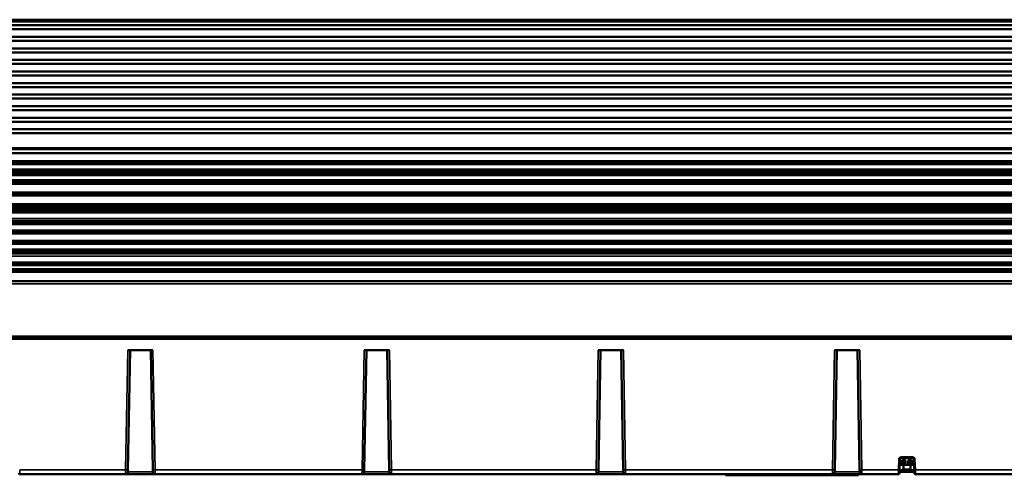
# Model space of a CAD drawing. Header units: millimetres. Extents: x 75 to 4764, y 75 to 3163.
# Tile 108 of 198: x 1672 to 2101, y 1811 to 2009. Entities that reach past the tile are written whole.
import ezdxf

# ---------------------------------------------------------------- set-up
doc = ezdxf.new("R2010")
doc.units = ezdxf.units.MM
doc.header["$LTSCALE"] = 15
doc.layers.add('Visible (ISO)', color=7, linetype='Continuous', lineweight=50)
doc.layers.add('Visible Narrow (ISO)', color=7, linetype='Continuous', lineweight=35)

msp = doc.modelspace()

# ---------------------------------------------------------------- linework, layer by layer
at = {"layer": 'Visible (ISO)'}
for p, q in [((2390.775, 2009.071), (1365.575, 2009.071)), ((2390.775, 2006.628), (1365.575, 2006.628)), ((2390.775, 2004.887), (1365.575, 2004.887)), ((2390.775, 2001.597), (1365.575, 2001.597)), ((2390.775, 1999.856), (1365.575, 1999.856)), ((2390.775, 1996.567), (1365.575, 1996.567)), ((2390.775, 1994.826), (1365.575, 1994.826)), ((2390.775, 1991.536), (1365.575, 1991.536)), ((2390.775, 1989.795), (1365.575, 1989.795)), ((2390.775, 1986.505), (1365.575, 1986.505)), ((2390.775, 1984.764), (1365.575, 1984.764)), ((2390.775, 1981.475), (1365.575, 1981.475)), ((2390.775, 1979.734), (1365.575, 1979.734)), ((2390.775, 1976.444), (1365.575, 1976.444)), ((2390.775, 1974.703), (1365.575, 1974.703)), ((2390.775, 1971.413), (1365.575, 1971.413)), ((2390.775, 1969.672), (1365.575, 1969.672)), ((2390.775, 1966.383), (1365.575, 1966.383)), ((2390.775, 1964.642), (1365.575, 1964.642)), ((2390.775, 1961.352), (1365.575, 1961.352)), ((2390.775, 1959.611), (1365.575, 1959.611)), ((2380.175, 1953.1), (1376.175, 1953.1)), ((2380.175, 1947.396), (1376.175, 1947.396)), ((2380.175, 1947.395), (1376.175, 1947.395)), ((1377.175, 1947.196), (2379.175, 1947.196)), ((1377.175, 1946.196), (2379.175, 1946.196)), ((1377.175, 1943.796), (2379.175, 1943.796)), ((1377.175, 1942.796), (2379.175, 1942.796)), ((1377.175, 1941.796), (2379.175, 1941.796)), ((1377.175, 1939.036), (2379.175, 1939.036)), ((2379.175, 1938.04), (1377.175, 1938.04)), ((2379.175, 1937.886), (1377.175, 1937.886)), ((1377.175, 1937.836), (2379.175, 1937.836)), ((2379.175, 1933.823), (1377.175, 1933.823)), ((1377.175, 1933.752), (2379.175, 1933.752)), ((2379.175, 1933.633), (1377.175, 1933.633)), ((2379.175, 1932.641), (1377.175, 1932.641)), ((1377.175, 1932.616), (2379.175, 1932.616)), ((1375.875, 1926.354), (2380.475, 1926.354)), ((1375.875, 1926.348), (2380.475, 1926.348)), ((1375.875, 1926.342), (2380.475, 1926.342)), ((1375.875, 1926.336), (2380.475, 1926.336)), ((1375.875, 1926.33), (2380.475, 1926.33)), ((1375.875, 1926.324), (2380.475, 1926.324)), ((1375.875, 1926.318), (2380.475, 1926.318)), ((1375.875, 1926.312), (2380.475, 1926.312)), ((1375.875, 1926.306), (2380.475, 1926.306)), ((1375.875, 1926.3), (2380.475, 1926.3)), ((1375.875, 1926.294), (2380.475, 1926.294)), ((1375.875, 1926.288), (2380.475, 1926.288)), ((1375.875, 1926.282), (2380.475, 1926.282)), ((1377.175, 1928.696), (2379.175, 1928.696)), ((1377.175, 1928.678), (2379.175, 1928.678)), ((1377.175, 1928.566), (2379.175, 1928.566)), ((1377.175, 1927.496), (2379.175, 1927.496)), ((1375.875, 1925.27), (2380.475, 1925.27)), ((1375.875, 1925.261), (2380.475, 1925.261)), ((1375.875, 1925.255), (2380.475, 1925.255)), ((1375.875, 1925.249), (2380.475, 1925.249)), ((1375.875, 1925.243), (2380.475, 1925.243)), ((1375.875, 1925.237), (2380.475, 1925.237)), ((1375.875, 1925.231), (2380.475, 1925.231)), ((1375.875, 1925.225), (2380.475, 1925.225)), ((1375.875, 1925.219), (2380.475, 1925.219)), ((1375.875, 1925.213), (2380.475, 1925.213)), ((1375.875, 1925.207), (2380.475, 1925.207)), ((1375.875, 1925.201), (2380.475, 1925.201)), ((1375.875, 1925.195), (2380.475, 1925.195)), ((1375.875, 1925.189), (2380.475, 1925.189)), ((1375.875, 1925.183), (2380.475, 1925.183)), ((1375.875, 1925.177), (2379.975, 1925.177)), ((1375.875, 1925.171), (2379.975, 1925.171)), ((1375.875, 1921.415), (2379.975, 1921.415)), ((1375.875, 1921.409), (2379.975, 1921.409)), ((1375.875, 1921.403), (2380.475, 1921.403)), ((1375.875, 1921.397), (2380.475, 1921.397)), ((1375.875, 1921.391), (2380.475, 1921.391)), ((1375.875, 1921.385), (2380.475, 1921.385)), ((1375.875, 1921.379), (2380.475, 1921.379)), ((1375.875, 1921.373), (2380.475, 1921.373)), ((1375.875, 1921.367), (2380.475, 1921.367)), ((1375.875, 1921.361), (2380.475, 1921.361)), ((1375.875, 1921.355), (2380.475, 1921.355)), ((1375.875, 1921.349), (2380.475, 1921.349)), ((1375.875, 1921.343), (2380.475, 1921.343)), ((1375.875, 1921.337), (2380.475, 1921.337)), ((1375.875, 1921.331), (2380.475, 1921.331)), ((1375.875, 1920.319), (2380.475, 1920.319)), ((1375.875, 1920.31), (2380.475, 1920.31)), ((1375.875, 1920.304), (2380.475, 1920.304)), ((1375.875, 1920.298), (2380.475, 1920.298)), ((1375.875, 1920.292), (2380.475, 1920.292)), ((1375.875, 1920.286), (2380.475, 1920.286)), ((1375.875, 1920.28), (2380.475, 1920.28)), ((1375.875, 1920.274), (2380.475, 1920.274)), ((1375.875, 1920.268), (2380.475, 1920.268)), ((1375.875, 1920.262), (2380.475, 1920.262)), ((1375.875, 1920.256), (2380.475, 1920.256)), ((1375.875, 1920.25), (2380.475, 1920.25)), ((1375.875, 1920.244), (2380.475, 1920.244)), ((1375.875, 1920.238), (2380.475, 1920.238)), ((1375.875, 1920.232), (2379.975, 1920.232)), ((1375.875, 1920.226), (2379.975, 1920.226)), ((1375.875, 1920.22), (2379.975, 1920.22)), ((1375.875, 1917.049), (2379.975, 1917.049)), ((1375.875, 1917.043), (2379.975, 1917.043)), ((1375.875, 1917.037), (2380.475, 1917.037)), ((1375.875, 1917.031), (2380.475, 1917.031)), ((1375.875, 1917.025), (2380.475, 1917.025)), ((1375.875, 1917.019), (2380.475, 1917.019)), ((1375.875, 1917.013), (2380.475, 1917.013)), ((1375.875, 1917.007), (2380.475, 1917.007)), ((1375.875, 1917.001), (2380.475, 1917.001)), ((1375.875, 1916.995), (2380.475, 1916.995)), ((1375.875, 1916.989), (2380.475, 1916.989)), ((1375.875, 1916.983), (2380.475, 1916.983)), ((1375.875, 1916.977), (2380.475, 1916.977)), ((1375.875, 1916.971), (2380.475, 1916.971)), ((1375.875, 1915.96), (2380.475, 1915.96)), ((1375.875, 1915.95), (2380.475, 1915.95)), ((1375.875, 1915.944), (2380.475, 1915.944)), ((1375.875, 1915.938), (2380.475, 1915.938)), ((1375.875, 1915.932), (2380.475, 1915.932)), ((1375.875, 1915.926), (2380.475, 1915.926)), ((1375.875, 1915.92), (2380.475, 1915.92)), ((1375.875, 1915.914), (2380.475, 1915.914)), ((1375.875, 1915.908), (2380.475, 1915.908)), ((1375.875, 1915.902), (2380.475, 1915.902)), ((1375.875, 1915.896), (2380.475, 1915.896)), ((1375.875, 1915.89), (2380.475, 1915.89)), ((1375.875, 1915.884), (2380.475, 1915.884)), ((1375.875, 1915.878), (2380.475, 1915.878)), ((1375.875, 1915.872), (2379.975, 1915.872)), ((1375.875, 1912.674), (2379.975, 1912.674)), ((1375.875, 1912.668), (2379.975, 1912.668)), ((1375.875, 1912.662), (2380.475, 1912.662)), ((1375.875, 1912.656), (2380.475, 1912.656)), ((1375.875, 1912.65), (2380.475, 1912.65)), ((1375.875, 1912.644), (2380.475, 1912.644)), ((1375.875, 1912.638), (2380.475, 1912.638)), ((1375.875, 1912.632), (2380.475, 1912.632)), ((1375.875, 1912.626), (2380.475, 1912.626)), ((1375.875, 1912.62), (2380.475, 1912.62)), ((1375.875, 1912.614), (2380.475, 1912.614)), ((1375.875, 1912.608), (2380.475, 1912.608)), ((1375.875, 1912.602), (2380.475, 1912.602)), ((1375.875, 1911.59), (2380.475, 1911.59)), ((1375.875, 1911.581), (2380.475, 1911.581)), ((1375.875, 1911.575), (2380.475, 1911.575)), ((1375.875, 1911.569), (2380.475, 1911.569)), ((1375.875, 1911.563), (2380.475, 1911.563)), ((1375.875, 1911.557), (2380.475, 1911.557)), ((1375.875, 1911.551), (2380.475, 1911.551)), ((1375.875, 1911.545), (2380.475, 1911.545)), ((1375.875, 1911.539), (2380.475, 1911.539)), ((1375.875, 1911.533), (2380.475, 1911.533)), ((1375.875, 1911.527), (2380.475, 1911.527)), ((1375.875, 1911.521), (2380.475, 1911.521)), ((1375.875, 1911.515), (2380.475, 1911.515)), ((1375.875, 1911.509), (2379.975, 1911.509)), ((1375.875, 1911.503), (2379.975, 1911.503)), ((2379.975, 1908.337), (1375.875, 1908.337)), ((2379.975, 1908.331), (1375.875, 1908.331)), ((2380.475, 1908.325), (1375.875, 1908.325)), ((2380.475, 1908.319), (1375.875, 1908.319)), ((2380.475, 1908.313), (1375.875, 1908.313)), ((2380.475, 1908.307), (1375.875, 1908.307)), ((2380.475, 1908.301), (1375.875, 1908.301)), ((2380.475, 1908.295), (1375.875, 1908.295)), ((2380.475, 1908.289), (1375.875, 1908.289)), ((2380.475, 1908.283), (1375.875, 1908.283)), ((2380.475, 1908.277), (1375.875, 1908.277)), ((2380.475, 1908.271), (1375.875, 1908.271)), ((2380.475, 1908.262), (1375.875, 1908.262)), ((2380.475, 1907.25), (1375.875, 1907.25)), ((2380.475, 1907.244), (1375.875, 1907.244)), ((2380.475, 1907.238), (1375.875, 1907.238)), ((2380.475, 1907.232), (1375.875, 1907.232)), ((2380.475, 1907.226), (1375.875, 1907.226)), ((2380.475, 1907.22), (1375.875, 1907.22)), ((2380.475, 1907.214), (1375.875, 1907.214)), ((2380.475, 1903.351), (1375.875, 1903.351)), ((2380.475, 1903.345), (1375.875, 1903.345)), ((2380.475, 1903.339), (1375.875, 1903.339)), ((2380.475, 1903.333), (1375.875, 1903.333)), ((2380.475, 1903.327), (1375.875, 1903.327)), ((2380.475, 1903.318), (1375.875, 1903.318)), ((2380.475, 1902.306), (1375.875, 1902.306)), ((2380.475, 1902.3), (1375.875, 1902.3)), ((2380.475, 1902.294), (1375.875, 1902.294)), ((2380.475, 1902.288), (1375.875, 1902.288)), ((1375.875, 1899.606), (2380.475, 1899.606)), ((1623.13, 1895.106), (2133.22, 1895.106)), ((2138.362, 1871.106), (1617.988, 1871.106)), ((1618.023, 1870.106), (2138.327, 1870.106)), ((1718.676, 1865.106), (1729.675, 1865.106)), ((1718.767, 1813.054), (1719.675, 1865.106)), ((1728.675, 1865.106), (1729.584, 1813.054)), ((1821.676, 1865.106), (1832.675, 1865.106)), ((1821.767, 1813.054), (1822.675, 1865.106)), ((1831.675, 1865.106), (1832.584, 1813.054)), ((1923.676, 1865.106), (1934.675, 1865.106)), ((1923.767, 1813.054), (1924.675, 1865.106)), ((1933.675, 1865.106), (1934.584, 1813.054)), ((2026.676, 1865.106), (2037.675, 1865.106)), ((2026.767, 1813.054), (2027.675, 1865.106)), ((2036.675, 1865.106), (2037.584, 1813.054)), ((2054.998, 1813.036), (2055.158, 1817.623)), ((2055.07, 1815.106), (2056.663, 1815.106)), ((2055.105, 1816.106), (2057.015, 1816.106)), ((2055.658, 1818.106), (2060.692, 1818.106)), ((2056.663, 1818.106), (2056.663, 1817.009)), ((2057.575, 1817.009), (2056.663, 1817.009)), ((2059.688, 1815.106), (2056.663, 1815.106)), ((2056.663, 1813.106), (2056.663, 1815.106)), ((2056.675, 1816.106), (2056.675, 1815.106)), ((2057.575, 1817.009), (2057.575, 1815.106)), ((2057.575, 1815.106), (2058.775, 1815.106)), ((2059.688, 1817.009), (2058.775, 1817.009)), ((2058.775, 1817.009), (2058.775, 1815.106)), ((2059.336, 1816.106), (2061.245, 1816.106)), ((2059.675, 1816.106), (2059.675, 1815.106)), ((2059.688, 1818.106), (2059.688, 1817.009)), ((2059.688, 1815.106), (2061.28, 1815.106)), ((2059.688, 1813.106), (2059.688, 1815.106)), ((2061.192, 1817.623), (2061.352, 1813.036)), ((1717.75, 1811.106), (1671.658, 1811.106)), ((1730.6, 1811.106), (1717.75, 1811.106)), ((1718.75, 1812.089), (1718.767, 1813.054)), ((1729.584, 1813.054), (1729.601, 1812.089)), ((1820.75, 1811.106), (1730.6, 1811.106)), ((1833.6, 1811.106), (1820.75, 1811.106)), ((1821.75, 1812.089), (1821.767, 1813.054)), ((1832.584, 1813.054), (1832.601, 1812.089)), ((1922.75, 1811.106), (1833.6, 1811.106)), ((1935.6, 1811.106), (1922.75, 1811.106)), ((1923.75, 1812.089), (1923.767, 1813.054)), ((1934.584, 1813.054), (1934.601, 1812.089)), ((2025.75, 1811.106), (1935.6, 1811.106)), ((1979.159, 1811.106), (1979.159, 1810.606)), ((1983.065, 1810.606), (1979.159, 1810.606)), ((1983.065, 1811.106), (1983.065, 1810.606)), ((1983.521, 1810.606), (1983.065, 1810.606)), ((1983.521, 1811.106), (1983.521, 1810.606)), ((1985.123, 1810.606), (1983.521, 1810.606)), ((1985.123, 1811.106), (1985.123, 1810.606)), ((1985.368, 1810.606), (1985.123, 1810.606)), ((1985.368, 1811.106), (1985.368, 1810.606)), ((1987.096, 1810.606), (1985.368, 1810.606)), ((1987.096, 1811.106), (1987.096, 1810.606)), ((1987.349, 1810.606), (1987.096, 1810.606)), ((1987.349, 1811.106), (1987.349, 1810.606)), ((1988.915, 1810.606), (1987.349, 1810.606)), ((1988.915, 1811.106), (1988.915, 1810.606)), ((1989.293, 1810.606), (1988.915, 1810.606)), ((1989.293, 1811.106), (1989.293, 1810.606)), ((1990.733, 1810.606), (1989.293, 1810.606)), ((1990.733, 1811.106), (1990.733, 1810.606)), ((1992.587, 1810.606), (1990.733, 1810.606)), ((1992.587, 1811.106), (1992.587, 1810.606)), ((1994.027, 1810.606), (1992.587, 1810.606)), ((1994.027, 1811.106), (1994.027, 1810.606)), ((1994.729, 1810.606), (1994.027, 1810.606)), ((1994.729, 1811.106), (1994.729, 1810.606)), ((1997.231, 1810.606), (1994.729, 1810.606)), ((1999.841, 1810.606), (1997.231, 1810.606)), ((1999.841, 1811.106), (1999.841, 1810.606)), ((2000.471, 1810.606), (1999.841, 1810.606)), ((2000.471, 1811.106), (2000.471, 1810.606)), ((2002.001, 1810.606), (2000.471, 1810.606)), ((2002.001, 1811.106), (2002.001, 1810.606)), ((2002.829, 1810.606), (2002.001, 1810.606)), ((2002.829, 1811.106), (2002.829, 1810.606)), ((2005.025, 1810.606), (2002.829, 1810.606)), ((2007.311, 1810.606), (2005.025, 1810.606)), ((2007.311, 1811.106), (2007.311, 1810.606)), ((2007.815, 1810.606), (2007.311, 1810.606)), ((2007.815, 1811.106), (2007.815, 1810.606)), ((2010.011, 1810.606), (2007.815, 1810.606)), ((2012.297, 1810.606), (2010.011, 1810.606)), ((2012.297, 1811.106), (2012.297, 1810.606)), ((2012.855, 1810.606), (2012.297, 1810.606)), ((2012.855, 1811.106), (2012.855, 1810.606)), ((2017.031, 1810.606), (2012.855, 1810.606)), ((2017.031, 1811.106), (2017.031, 1810.606)), ((2017.463, 1810.606), (2017.031, 1810.606)), ((2017.463, 1811.106), (2017.463, 1810.606)), ((2017.715, 1810.606), (2017.463, 1810.606)), ((2017.715, 1811.106), (2017.715, 1810.606)), ((2018.057, 1810.606), (2017.715, 1810.606)), ((2018.057, 1811.106), (2018.057, 1810.606)), ((2019.965, 1810.606), (2018.057, 1810.606)), ((2019.965, 1811.106), (2019.965, 1810.606)), ((2021.495, 1810.606), (2019.965, 1810.606)), ((2021.495, 1811.106), (2021.495, 1810.606)), ((2022.179, 1810.606), (2021.495, 1810.606)), ((2022.179, 1811.106), (2022.179, 1810.606)), ((2024.699, 1810.606), (2022.179, 1810.606)), ((2027.309, 1810.606), (2024.699, 1810.606)), ((2038.6, 1811.106), (2025.75, 1811.106)), ((2026.75, 1812.089), (2026.767, 1813.054)), ((2027.309, 1811.106), (2027.309, 1810.606)), ((2027.327, 1810.606), (2027.309, 1810.606)), ((2027.327, 1811.106), (2027.327, 1810.606)), ((2029.055, 1810.606), (2027.327, 1810.606)), ((2029.055, 1811.106), (2029.055, 1810.606)), ((2029.883, 1810.606), (2029.055, 1810.606)), ((2030.531, 1810.606), (2029.883, 1810.606)), ((2030.657, 1810.606), (2030.531, 1810.606)), ((2030.657, 1811.106), (2030.657, 1810.606)), ((2032.205, 1810.606), (2030.657, 1810.606)), ((2032.205, 1811.106), (2032.205, 1810.606)), ((2032.74, 1810.606), (2032.205, 1810.606)), ((2032.74, 1811.106), (2032.74, 1810.606)), ((2034.563, 1810.606), (2032.74, 1810.606)), ((2035.409, 1810.606), (2034.563, 1810.606)), ((2035.409, 1811.106), (2035.409, 1810.606)), ((2036.939, 1810.606), (2035.409, 1810.606)), ((2036.939, 1811.106), (2036.939, 1810.606)), ((2037.047, 1810.606), (2036.939, 1810.606)), ((2037.047, 1811.106), (2037.047, 1810.606)), ((2037.584, 1813.054), (2037.601, 1812.089)), ((2054.448, 1811.106), (2038.6, 1811.106)), ((2054.948, 1811.589), (2054.998, 1813.036)), ((2061.385, 1812.106), (2054.966, 1812.106)), ((2059.688, 1813.106), (2056.663, 1813.106)), ((2061.352, 1813.036), (2061.403, 1811.589)), ((2115.506, 1811.106), (2061.902, 1811.106))]:
    msp.add_line(p, q, dxfattribs=at)
for centre, radius, start, end in [((1671.658, 1811.606), 0.5, 182, 270), ((1717.75, 1812.106), 1, 270, 359), ((1730.6, 1812.106), 1, 181, 270), ((1820.75, 1812.106), 1, 270, 359), ((1833.6, 1812.106), 1, 181, 270), ((1922.75, 1812.106), 1, 270, 359), ((1935.6, 1812.106), 1, 181, 270), ((2025.75, 1812.106), 1, 270, 359), ((2038.6, 1812.106), 1, 181, 270), ((2054.448, 1811.606), 0.5, 270, 358), ((2061.902, 1811.606), 0.5, 182, 270)]:
    msp.add_arc(centre, radius, start, end, dxfattribs=at)
msp.add_ellipse((2060.692, 1817.606), major_axis=(-0.5, 0.002), ratio=0.9999683, start_param=3.1814248, end_param=4.7173051, dxfattribs=at)
for points, weights in [([(2055.126, 1816.707), (2055.875, 1816.79), (2056.663, 1817.009)], [1.20977196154, 1.20098984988, 1.17861380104]), ([(2059.688, 1817.009), (2060.476, 1816.79), (2061.224, 1816.707)], [1.17861380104, 1.20098984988, 1.20977196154]), ([(2054.985, 1812.66), (2055.801, 1812.77), (2056.663, 1813.106)], [1.21461517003, 1.20639254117, 1.18181818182]), ([(2059.688, 1813.106), (2060.549, 1812.77), (2061.365, 1812.66)], [1.18181818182, 1.20639254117, 1.21461517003])]:
    msp.add_rational_spline(points, weights, degree=2, dxfattribs=at)
for points in [[(2055.158, 1817.623), (2055.159, 1817.647), (2055.164, 1817.695), (2055.182, 1817.766), (2055.213, 1817.839), (2055.259, 1817.911), (2055.324, 1817.982), (2055.411, 1818.046), (2055.522, 1818.093), (2055.611, 1818.106), (2055.658, 1818.106)], [(2057.015, 1816.106), (2057.072, 1816.196), (2057.19, 1816.383), (2057.377, 1816.684), (2057.508, 1816.898), (2057.575, 1817.009)], [(2058.775, 1817.009), (2058.842, 1816.898), (2058.973, 1816.684), (2059.16, 1816.383), (2059.278, 1816.196), (2059.336, 1816.106)]]:
    msp.add_open_spline(points, degree=3, dxfattribs=at)
at = {"layer": 'Visible Narrow (ISO)'}
for p, q in [((2390.775, 2008.124), (1365.575, 2008.124)), ((1376.175, 1952.55), (2380.175, 1952.55)), ((1376.175, 1951.123), (2380.175, 1951.123)), ((1376.175, 1950.798), (2380.175, 1950.798)), ((1376.175, 1950.796), (2380.175, 1950.796)), ((2379.175, 1942.661), (1377.175, 1942.661)), ((1377.175, 1941.174), (2379.175, 1941.174)), ((2379.175, 1939.352), (1377.175, 1939.352)), ((1377.175, 1938.536), (2379.175, 1938.536)), ((2379.175, 1937.932), (1377.175, 1937.932)), ((1377.175, 1937.391), (2379.175, 1937.391)), ((2379.175, 1933.994), (1377.175, 1933.994)), ((1377.175, 1933.685), (2379.175, 1933.685)), ((1377.175, 1932.416), (2379.175, 1932.416)), ((2379.975, 1926.974), (1375.875, 1926.974)), ((1375.875, 1926.282), (2380.475, 1926.282)), ((1375.875, 1926.27), (2380.475, 1926.27)), ((2379.175, 1928.896), (1377.175, 1928.896)), ((2379.175, 1928.705), (1377.175, 1928.705)), ((1377.175, 1928.196), (2379.175, 1928.196)), ((1375.875, 1924.98), (2379.975, 1924.98)), ((2379.975, 1922.52), (1375.875, 1922.52)), ((2379.975, 1921.452), (1375.875, 1921.452)), ((1375.875, 1921.331), (2380.475, 1921.331)), ((1375.875, 1921.319), (2380.475, 1921.319)), ((1375.875, 1919.867), (2379.975, 1919.867)), ((2379.975, 1917.317), (1375.875, 1917.317)), ((1375.875, 1916.971), (2380.475, 1916.971)), ((1375.875, 1916.96), (2380.475, 1916.96)), ((1375.875, 1915.75), (2379.975, 1915.75)), ((2379.975, 1912.909), (1375.875, 1912.909)), ((1375.875, 1912.602), (2380.475, 1912.602)), ((1375.875, 1912.59), (2380.475, 1912.59)), ((1375.875, 1911.306), (2379.975, 1911.306)), ((2379.975, 1909.171), (1375.875, 1909.171)), ((2379.975, 1908.377), (1375.875, 1908.377)), ((2380.475, 1907.262), (1375.875, 1907.262)), ((2380.475, 1907.25), (1375.875, 1907.25)), ((2380.475, 1905.996), (1375.875, 1905.996)), ((2380.475, 1903.442), (1375.875, 1903.442)), ((2380.475, 1902.318), (1375.875, 1902.318)), ((2380.475, 1902.306), (1375.875, 1902.306)), ((1375.875, 1902.282), (2380.475, 1902.282)), ((1375.875, 1901.982), (2380.475, 1901.982)), ((1375.875, 1900.606), (2380.475, 1900.606)), ((1375.875, 1899.106), (2380.475, 1899.106)), ((1623.13, 1894.071), (2133.22, 1894.071)), ((1717.767, 1813.036), (1718.676, 1865.106)), ((1729.675, 1865.106), (1730.584, 1813.036)), ((1820.767, 1813.036), (1821.676, 1865.106)), ((1832.675, 1865.106), (1833.584, 1813.036)), ((1922.767, 1813.036), (1923.676, 1865.106)), ((1934.675, 1865.106), (1935.584, 1813.036)), ((2025.767, 1813.036), (2026.676, 1865.106)), ((2037.675, 1865.106), (2038.584, 1813.036)), ((2054.498, 1813.036), (2054.659, 1817.623)), ((2055.658, 1818.589), (2060.692, 1818.589)), ((2055.658, 1818.589), (2055.658, 1818.106)), ((2060.692, 1818.106), (2060.692, 1818.589)), ((2061.692, 1817.623), (2061.852, 1813.036)), ((1671.607, 1813.036), (1717.767, 1813.036)), ((1671.658, 1811.106), (1671.611, 1812.909)), ((1717.767, 1813.027), (1717.75, 1811.106)), ((1729.601, 1812.089), (1718.75, 1812.089)), ((1730.584, 1813.036), (1730.6, 1811.106)), ((1730.584, 1813.036), (1820.767, 1813.036)), ((1820.767, 1813.041), (1820.75, 1811.106)), ((1832.601, 1812.089), (1821.75, 1812.089)), ((1833.584, 1813.036), (1922.767, 1813.036)), ((1833.584, 1813.036), (1833.6, 1811.106)), ((1922.767, 1813.041), (1922.75, 1811.106)), ((1934.601, 1812.089), (1923.75, 1812.089)), ((1935.584, 1813.036), (2025.767, 1813.036)), ((1935.584, 1813.036), (1935.6, 1811.106)), ((1997.231, 1811.106), (1997.231, 1810.606)), ((2005.025, 1811.106), (2005.025, 1810.606)), ((2010.011, 1811.106), (2010.011, 1810.606)), ((2024.699, 1811.106), (2024.699, 1810.606)), ((2025.767, 1813.027), (2025.75, 1811.106)), ((2037.601, 1812.089), (2026.75, 1812.089)), ((2029.883, 1811.106), (2029.883, 1810.606)), ((2030.531, 1811.106), (2030.531, 1810.606)), ((2034.563, 1811.106), (2034.563, 1810.606)), ((2038.584, 1813.036), (2054.498, 1813.036)), ((2038.584, 1813.036), (2038.6, 1811.106)), ((2054.498, 1813.036), (2054.448, 1811.106)), ((2061.852, 1813.036), (2115.506, 1813.036)), ((2061.902, 1811.106), (2061.855, 1812.923))]:
    msp.add_line(p, q, dxfattribs=at)
for centre, major_axis, ratio, start_param, end_param in [((2054.659, 1817.641), (0.5, -0.017), 0.0348783, 4.713607, 6.2831853), ((2061.692, 1817.641), (-0.5, -0.017), 0.0348783, 0, 1.5695784), ((1717.767, 1813.071), (1, -0.017), 0.0348942, 4.7129981, 6.2831853), ((1730.584, 1813.071), (-1, -0.017), 0.0348942, 0, 1.5701872), ((1820.767, 1813.071), (1, -0.017), 0.0348942, 4.7129981, 6.2831853), ((1833.584, 1813.071), (-1, -0.017), 0.0348942, 0, 1.5701872), ((1922.767, 1813.071), (1, -0.017), 0.0348942, 4.7129981, 6.2831853), ((1935.584, 1813.071), (-1, -0.017), 0.0348942, 0, 1.5701872), ((2025.767, 1813.071), (1, -0.017), 0.0348942, 4.7129981, 6.2831853), ((2038.584, 1813.071), (-1, -0.017), 0.0348942, 0, 1.5701872), ((2054.498, 1813.054), (0.5, -0.017), 0.0348783, 4.713607, 6.2831853), ((2061.852, 1813.054), (-0.5, -0.017), 0.0348783, 0, 1.5695784)]:
    msp.add_ellipse(centre, major_axis=major_axis, ratio=ratio, start_param=start_param, end_param=end_param, dxfattribs=at)
for points, knots in [([(2054.659, 1817.623), (2054.66, 1817.671), (2054.665, 1817.719), (2054.674, 1817.767), (2054.683, 1817.814), (2054.695, 1817.862), (2054.711, 1817.91), (2054.727, 1817.958), (2054.748, 1818.006), (2054.773, 1818.054), (2054.798, 1818.103), (2054.829, 1818.151), (2054.866, 1818.199), (2054.903, 1818.247), (2054.946, 1818.294), (2054.997, 1818.339), (2055.048, 1818.384), (2055.106, 1818.426), (2055.172, 1818.463), (2055.239, 1818.499), (2055.313, 1818.531), (2055.394, 1818.553), (2055.475, 1818.575), (2055.563, 1818.589), (2055.658, 1818.589)], [0, 0, 0, 0, 0.125, 0.125, 0.125, 0.25, 0.25, 0.25, 0.375, 0.375, 0.375, 0.5, 0.5, 0.5, 0.625, 0.625, 0.625, 0.75, 0.75, 0.75, 0.875, 0.875, 0.875, 1, 1, 1, 1]), ([(2060.692, 1818.589), (2060.729, 1818.589), (2060.766, 1818.587), (2060.805, 1818.582), (2060.844, 1818.578), (2060.885, 1818.571), (2060.926, 1818.561), (2060.968, 1818.551), (2061.011, 1818.538), (2061.055, 1818.521), (2061.098, 1818.504), (2061.143, 1818.483), (2061.188, 1818.457), (2061.233, 1818.431), (2061.279, 1818.401), (2061.323, 1818.364), (2061.368, 1818.328), (2061.411, 1818.286), (2061.452, 1818.238), (2061.494, 1818.19), (2061.532, 1818.136), (2061.566, 1818.074), (2061.601, 1818.013), (2061.63, 1817.944), (2061.652, 1817.869), (2061.674, 1817.793), (2061.689, 1817.712), (2061.692, 1817.623)], [0, 0, 0, 0, 0.1111111, 0.1111111, 0.1111111, 0.2222222, 0.2222222, 0.2222222, 0.3333333, 0.3333333, 0.3333333, 0.4444444, 0.4444444, 0.4444444, 0.5555556, 0.5555556, 0.5555556, 0.6666667, 0.6666667, 0.6666667, 0.7777778, 0.7777778, 0.7777778, 0.8888889, 0.8888889, 0.8888889, 1, 1, 1, 1])]:
    msp.add_open_spline(points, degree=3, knots=knots, dxfattribs=at)

doc.saveas('drawing.dxf')
